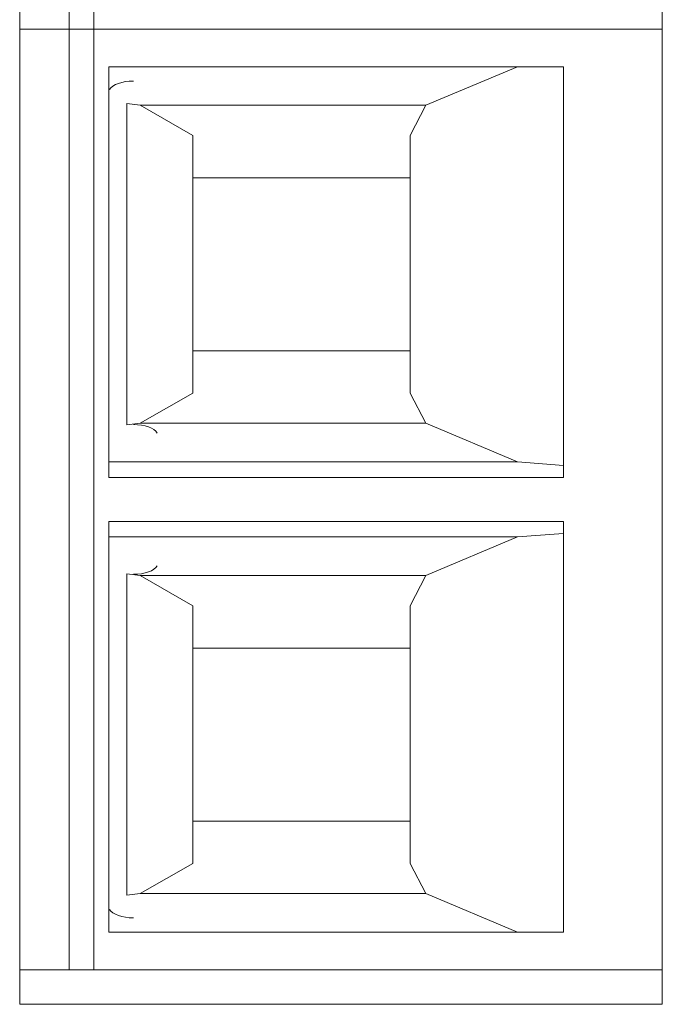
# Model space of a CAD drawing. Header units: inches. Extents: x 0 to 841, y 0 to 594.
# Tile 19 of 129: x 120 to 133, y 394 to 414. Entities that reach past the tile are written whole.
import ezdxf

# ---------------------------------------------------------------- set-up
doc = ezdxf.new("R2010")
doc.units = ezdxf.units.IN
doc.header["$LTSCALE"] = 46.255
doc.header["$MEASUREMENT"] = 0
doc.layers.get('0').update_dxf_attribs({"lineweight": 0})
doc.layers.add('02___PRT_ALL_AXES', color=7, linetype='Continuous', lineweight=0)

msp = doc.modelspace()

# ---------------------------------------------------------------- linework, layer by layer
at = {"color": 7, "linetype": 'Continuous'}
for p, q in [((121.4762, 394.4624), (121.4762, 433.1124)), ((133.4762, 394.4624), (133.4762, 432.5424)), ((120.4762, 413.5024), (133.4762, 413.5024)), ((131.4762, 412.7424), (122.2762, 412.7424)), ((122.2762, 412.7424), (122.2762, 404.4275)), ((130.5459, 412.7424), (128.6917, 411.9615)), ((131.4762, 404.4275), (131.4762, 412.7424)), ((122.9124, 411.9615), (122.6468, 411.9947)), ((123.9762, 411.3502), (122.9124, 411.9615)), ((128.6917, 411.9615), (122.9124, 411.9615)), ((128.6917, 411.9615), (128.3762, 411.3502)), ((123.9762, 411.3502), (123.9762, 406.1346)), ((128.3762, 406.1346), (128.3762, 411.3502)), ((123.9762, 410.4924), (128.3762, 410.4924)), ((123.9762, 406.9924), (128.3762, 406.9924)), ((122.9124, 405.5234), (123.9762, 406.1346)), ((128.3762, 406.1346), (128.6917, 405.5234)), ((122.6468, 405.4902), (122.9124, 405.5234)), ((122.9124, 405.5234), (128.6917, 405.5234)), ((128.6917, 405.5234), (130.5459, 404.7424)), ((130.5459, 404.7424), (122.2762, 404.7424)), ((130.5459, 404.7424), (131.4762, 404.6689)), ((122.2762, 404.4275), (131.4762, 404.4275)), ((122.2762, 403.5374), (131.4762, 403.5374)), ((122.2762, 395.2224), (122.2762, 403.5374)), ((131.4762, 403.5374), (131.4762, 395.2224)), ((130.5459, 403.2224), (131.4762, 403.2959)), ((130.5459, 403.2224), (122.2762, 403.2224)), ((128.6917, 402.4415), (130.5459, 403.2224)), ((122.6468, 402.4747), (122.9124, 402.4415)), ((122.9124, 402.4415), (123.9762, 401.8302)), ((122.9124, 402.4415), (128.6917, 402.4415)), ((128.3762, 401.8302), (128.6917, 402.4415)), ((123.9762, 396.6146), (123.9762, 401.8302)), ((128.3762, 401.8302), (128.3762, 396.6146)), ((123.9762, 400.9724), (128.3762, 400.9724)), ((123.9762, 397.4724), (128.3762, 397.4724)), ((123.9762, 396.6146), (122.9124, 396.0034)), ((128.6917, 396.0034), (128.3762, 396.6146)), ((122.9124, 396.0034), (122.6468, 395.9702)), ((128.6917, 396.0034), (122.9124, 396.0034)), ((130.5459, 395.2224), (128.6917, 396.0034)), ((131.4762, 395.2224), (122.2762, 395.2224)), ((120.4762, 394.4624), (133.4762, 394.4624))]:
    msp.add_line(p, q, dxfattribs=at)
at = {"color": 9, "linetype": 'Continuous'}
for p, q in [((121.9762, 394.4624), (121.9762, 432.5424)), ((122.6468, 405.4902), (122.6468, 411.9947)), ((122.6468, 395.9702), (122.6468, 402.4747))]:
    msp.add_line(p, q, dxfattribs=at)
at = {"color": 7, "linetype": 'Continuous', "extrusion": (0, 0, -1)}
for centre, start_param, end_param in [((122.7762, 412.2199), 0.2617994, 1.5707963), ((122.7762, 405.265), 1.5707963, 2.8797933)]:
    msp.add_ellipse(centre, major_axis=(-0.5, 0), ratio=0.4663077, start_param=start_param, end_param=end_param, dxfattribs=at)
at = {"color": 7, "linetype": 'Continuous'}
for centre, start_param, end_param in [((122.7762, 402.6999), 1.5707963, 2.8797933), ((122.7762, 395.745), 0.2617994, 1.5707963)]:
    msp.add_ellipse(centre, major_axis=(-0.5, 0), ratio=0.4663077, start_param=start_param, end_param=end_param, dxfattribs=at)
at = {"layer": '02___PRT_ALL_AXES', "color": 7, "linetype": 'Continuous'}
for p, q in [((120.4762, 433.7624), (120.4762, 393.7624)), ((133.4762, 393.7624), (133.4762, 433.7624)), ((120.4762, 393.7624), (133.4762, 393.7624))]:
    msp.add_line(p, q, dxfattribs=at)

doc.saveas('drawing.dxf')
